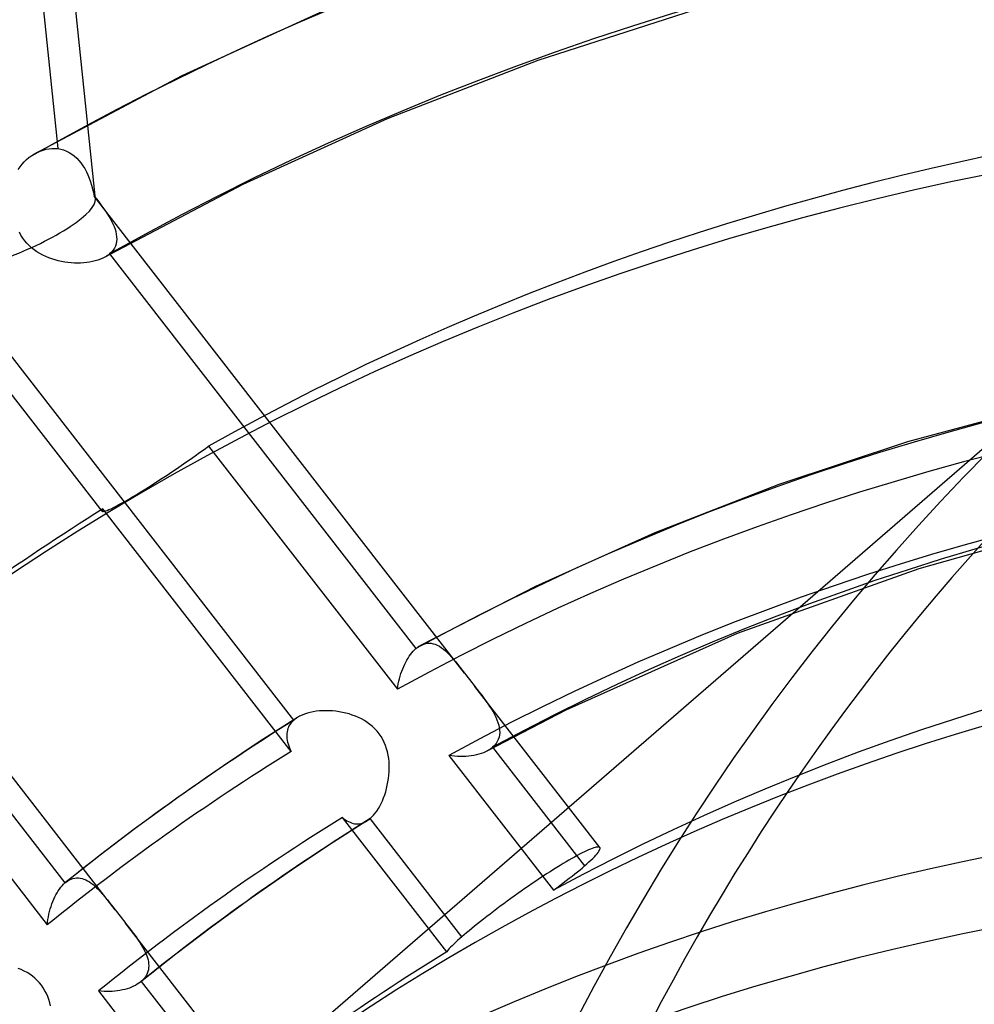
# Model space of a CAD drawing. Header units: millimetres. Extents: x -261 to 249, y -324 to 318.
# Tile 51 of 89: x -39 to -22, y 65 to 83. Entities that reach past the tile are written whole.
import ezdxf

# ---------------------------------------------------------------- set-up
doc = ezdxf.new("R2010")
doc.units = ezdxf.units.MM
doc.layers.add('MAIN-1', color=7, linetype='Continuous')
doc.layers.add('MAIN-2', color=7, linetype='Continuous')

msp = doc.modelspace()

# ---------------------------------------------------------------- linework, layer by layer
at = {"layer": 'MAIN-1'}
for centre, major_axis, ratio, start_param, end_param in [((-0.4999999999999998, -0.4330127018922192), (159.4081688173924, -184.0686983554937), 0.7500000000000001, 0.7137243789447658, 3.5118552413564), ((-49.99999999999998, -43.30127018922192), (-148.6063832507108, 171.5958707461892), 0.7500000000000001, -3.141592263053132, -0.8570719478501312), ((-49.99999999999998, -43.30127018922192), (147.9517295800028, -170.8399418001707), 0.75, 3.905366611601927e-07, 2.284520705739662)]:
    msp.add_ellipse(centre, major_axis=major_axis, ratio=ratio, start_param=start_param, end_param=end_param, dxfattribs=at)
at = {"layer": 'MAIN-2'}
for p, q in [((-37.96188573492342, 79.7630953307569), (-42.17440428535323, 120.3526987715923)), ((-39.86680789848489, 92.43775142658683), (-38.64631246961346, 80.6777022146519)), ((-33.61200998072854, 83.2733838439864), (-36.39832236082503, 81.9995987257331)), ((-27.08702330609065, 83.19751708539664), (-29.94245316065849, 82.27468013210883)), ((-29.94245316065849, 82.27468013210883), (-32.67240290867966, 81.21688475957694)), ((-36.39832236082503, 81.9995987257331), (-39.0640995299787, 80.58634824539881)), ((-32.67240290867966, 81.21688475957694), (-35.28763712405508, 80.02729018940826)), ((-39.13526081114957, 80.54097351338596), (-39.11809705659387, 80.55284742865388)), ((-39.11809705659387, 80.55284742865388), (-39.10070637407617, 80.56426380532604)), ((-39.10070637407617, 80.56426380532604), (-39.08309823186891, 80.57520885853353)), ((-39.08309823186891, 80.57520885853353), (-39.0652882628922, 80.58568049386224)), ((-39.0652882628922, 80.58568049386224), (-39.0152490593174, 80.61195699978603)), ((-39.0152490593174, 80.61195699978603), (-38.96397390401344, 80.63435835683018)), ((-38.96397390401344, 80.63435835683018), (-38.91170205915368, 80.65269705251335)), ((-38.91170205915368, 80.65269705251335), (-38.85866471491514, 80.66680196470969)), ((-38.85866471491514, 80.66680196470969), (-38.80519660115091, 80.67647790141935)), ((-38.80519660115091, 80.67647790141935), (-38.75183915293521, 80.68155630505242)), ((-38.75183915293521, 80.68155630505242), (-38.69881371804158, 80.68198104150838)), ((-38.69881371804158, 80.68198104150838), (-38.64631265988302, 80.67770302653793)), ((-38.64631265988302, 80.67770302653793), (-38.59238085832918, 80.66817988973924)), ((-38.59238085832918, 80.66817988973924), (-38.5394013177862, 80.65342120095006)), ((-38.5394013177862, 80.65342120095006), (-38.48796598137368, 80.63354938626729)), ((-38.48796598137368, 80.63354938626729), (-38.43855576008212, 80.60879467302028)), ((-38.43855576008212, 80.60879467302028), (-38.3912497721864, 80.5793043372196)), ((-38.3912497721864, 80.5793043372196), (-38.34612434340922, 80.54522705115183)), ((-38.34612434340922, 80.54522705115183), (-38.30325433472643, 80.5067099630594)), ((-39.33047034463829, 80.350645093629), (-39.29392186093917, 80.39613163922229)), ((-39.29392186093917, 80.39613163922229), (-39.25462900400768, 80.43895169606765)), ((-39.25462900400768, 80.43895169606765), (-39.21285402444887, 80.47892659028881)), ((-39.21285402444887, 80.47892659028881), (-39.16886298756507, 80.51586112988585)), ((-39.16886298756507, 80.51586112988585), (-39.15218626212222, 80.52863767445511)), ((-39.15218626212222, 80.52863767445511), (-39.13526081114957, 80.54097351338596)), ((-38.30325433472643, 80.5067099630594), (-38.26282740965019, 80.46401757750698)), ((-38.26282740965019, 80.46401757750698), (-38.22510432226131, 80.41764693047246)), ((-38.22510432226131, 80.41764693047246), (-38.19005336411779, 80.36787628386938)), ((-38.19005336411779, 80.36787628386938), (-38.15761823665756, 80.31494266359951)), ((-39.36401043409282, 80.3026702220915), (-39.33047034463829, 80.350645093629)), ((-38.15761823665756, 80.31494266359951), (-38.12774924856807, 80.25910482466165)), ((-38.12774924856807, 80.25910482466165), (-38.10038393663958, 80.20061453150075)), ((-38.10038393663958, 80.20061453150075), (-38.07555394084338, 80.13996765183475)), ((-38.07555394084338, 80.13996765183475), (-38.05322169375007, 80.07774028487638)), ((-38.05322169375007, 80.07774028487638), (-38.03321625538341, 80.0142310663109)), ((-38.03321625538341, 80.0142310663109), (-38.01536382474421, 79.94974110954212)), ((-35.28763712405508, 80.02729018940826), (-37.7903454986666, 78.71040918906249)), ((-38.01536382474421, 79.94974110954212), (-37.99948634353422, 79.88457140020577)), ((-37.99948634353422, 79.88457140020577), (-37.9854142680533, 79.81900996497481)), ((-37.9854142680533, 79.81900996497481), (-37.94430152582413, 79.76561958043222)), ((-31.27073927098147, 71.16606556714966), (-37.98323232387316, 79.81628845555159)), ((-37.94430152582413, 79.76561958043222), (-37.90426882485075, 79.71300678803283)), ((-37.90426882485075, 79.71300678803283), (-37.86555225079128, 79.66119459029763)), ((-37.86555225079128, 79.66119459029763), (-37.82838693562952, 79.6102002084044)), ((-37.82838693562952, 79.6102002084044), (-37.79298972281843, 79.56002236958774)), ((-37.79298972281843, 79.56002236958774), (-37.75932730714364, 79.51023850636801)), ((-37.75932730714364, 79.51023850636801), (-37.72760178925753, 79.46075609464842)), ((-37.72760178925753, 79.46075609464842), (-37.69810221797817, 79.41161452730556)), ((-37.69810221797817, 79.41161452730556), (-37.67112189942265, 79.36284671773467)), ((-37.67112189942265, 79.36284671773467), (-37.64695318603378, 79.31449301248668)), ((-37.64695318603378, 79.31449301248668), (-37.6258851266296, 79.26658619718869)), ((-39.31337783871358, 79.10822704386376), (-39.34195848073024, 79.16188808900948)), ((-37.6258851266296, 79.26658619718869), (-37.60821610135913, 79.21918047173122)), ((-37.60821610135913, 79.21918047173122), (-37.59426458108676, 79.17245146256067)), ((-37.59426458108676, 79.17245146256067), (-37.58427206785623, 79.12651073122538)), ((-37.58427206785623, 79.12651073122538), (-37.57846977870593, 79.08144264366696)), ((-39.28134427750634, 79.05713163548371), (-39.31337783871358, 79.10822704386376)), ((-39.24599433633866, 79.0087238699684), (-39.28134427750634, 79.05713163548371)), ((-39.20740750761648, 78.96299035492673), (-39.24599433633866, 79.0087238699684)), ((-39.16566423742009, 78.91992347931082), (-39.20740750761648, 78.96299035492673)), ((-37.58856451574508, 78.95235711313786), (-37.601743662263, 78.91201636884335)), ((-37.58038533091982, 78.99427006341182), (-37.58856451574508, 78.95235711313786)), ((-37.57709744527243, 79.03733182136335), (-37.58038533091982, 78.99427006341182)), ((-37.57846977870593, 79.08144264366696), (-37.57709744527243, 79.03733182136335)), ((-39.12083836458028, 78.8795137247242), (-39.16566423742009, 78.91992347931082)), ((-39.07322667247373, 78.84191393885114), (-39.12083836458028, 78.8795137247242)), ((-39.02344248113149, 78.8073771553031), (-39.07322667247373, 78.84191393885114)), ((-38.97176670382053, 78.77584020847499), (-39.02344248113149, 78.8073771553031)), ((-38.91846652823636, 78.74721394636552), (-38.97176670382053, 78.77584020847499)), ((-37.71855942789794, 78.7586450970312), (-37.73216895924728, 78.7481061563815)), ((-37.70551580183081, 78.76952799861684), (-37.71855942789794, 78.7586450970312)), ((-37.67179333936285, 78.80209717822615), (-37.70551580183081, 78.76952799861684)), ((-37.70551443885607, 78.76952633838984), (-32.14995474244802, 71.61021469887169)), ((-37.64329542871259, 78.83678132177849), (-37.67179333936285, 78.80209717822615)), ((-37.61996540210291, 78.87345505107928), (-37.64329542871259, 78.83678132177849)), ((-37.601743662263, 78.91201636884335), (-37.61996540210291, 78.87345505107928)), ((-38.86381200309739, 78.72142656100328), (-38.91846652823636, 78.74721394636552)), ((-38.80807457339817, 78.6984022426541), (-38.86381200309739, 78.72142656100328)), ((-38.75151907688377, 78.67804345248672), (-38.80807457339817, 78.6984022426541)), ((-38.69432704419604, 78.66025613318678), (-38.75151907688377, 78.67804345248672)), ((-38.63647265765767, 78.64489848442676), (-38.69432704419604, 78.66025613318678)), ((-38.57816622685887, 78.63193210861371), (-38.63647265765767, 78.64489848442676)), ((-38.51961857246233, 78.6213275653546), (-38.57816622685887, 78.63193210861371)), ((-38.46105842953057, 78.61306939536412), (-38.51961857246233, 78.6213275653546)), ((-38.4026966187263, 78.6071149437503), (-38.46105842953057, 78.61306939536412)), ((-38.3447604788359, 78.60344614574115), (-38.4026966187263, 78.6071149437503)), ((-38.28746318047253, 78.60202873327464), (-38.3447604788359, 78.60344614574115)), ((-38.2310046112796, 78.60284552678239), (-38.28746318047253, 78.60202873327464)), ((-38.17552131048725, 78.60587978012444), (-38.2310046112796, 78.60284552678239)), ((-38.12120897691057, 78.61113292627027), (-38.17552131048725, 78.60587978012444)), ((-38.06826235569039, 78.61860722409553), (-38.12120897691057, 78.61113292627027)), ((-38.01687244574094, 78.62831376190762), (-38.06826235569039, 78.61860722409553)), ((-37.96723589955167, 78.64023993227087), (-38.01687244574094, 78.62831376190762)), ((-37.91956074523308, 78.6544039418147), (-37.96723589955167, 78.64023993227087)), ((-37.87431358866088, 78.6706916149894), (-37.91956074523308, 78.6544039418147)), ((-37.83176809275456, 78.68904980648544), (-37.87431358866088, 78.6706916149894)), ((-37.79204608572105, 78.70943990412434), (-37.83176809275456, 78.68904980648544)), ((-37.77628038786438, 78.71857785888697), (-37.79204608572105, 78.70943990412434)), ((-37.76103655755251, 78.72807679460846), (-37.77628038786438, 78.71857785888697)), ((-37.74632927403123, 78.73791562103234), (-37.76103655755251, 78.72807679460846)), ((-37.73216895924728, 78.7481061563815), (-37.74632927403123, 78.73791562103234)), ((-37.84059302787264, 74.10283615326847), (-40.7946928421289, 77.90971696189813)), ((-34.36484348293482, 70.31260163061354), (-39.90559875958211, 77.4528351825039)), ((-19.60479481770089, 77.19726756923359), (-35.60482056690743, 63.34083880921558)), ((-20.51625641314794, 76.0955067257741), (-23.23452997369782, 75.35848908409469)), ((-37.60451088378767, 66.87258421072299), (-44.21105834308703, 75.38627764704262)), ((-36.07403776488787, 75.16408720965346), (-35.9916621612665, 75.22345855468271)), ((-35.9916621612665, 75.22345855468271), (-35.91039104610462, 75.2828095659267)), ((-35.91039289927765, 75.28280909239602), (-32.48789531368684, 70.87232155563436)), ((-23.23452997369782, 75.35848908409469), (-25.56917125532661, 74.58690792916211)), ((-36.32196530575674, 74.9896544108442), (-36.23953598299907, 75.04697741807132)), ((-36.23953598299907, 75.04697741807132), (-36.1568853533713, 75.10511970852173)), ((-36.1568853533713, 75.10511970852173), (-36.07403776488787, 75.16408720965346)), ((-36.57795800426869, 74.81551699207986), (-36.49165895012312, 74.87357843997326)), ((-36.49165895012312, 74.87357843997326), (-36.40612206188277, 74.93177070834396)), ((-36.40612206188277, 74.93177070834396), (-36.32196530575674, 74.9896544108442)), ((-36.83531839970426, 74.64618693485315), (-36.75038850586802, 74.70142809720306)), ((-36.75038850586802, 74.70142809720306), (-36.66439996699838, 74.75800115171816)), ((-36.66439996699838, 74.75800115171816), (-36.57795800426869, 74.81551699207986)), ((-44.0574838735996, 74.49949606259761), (-38.51672859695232, 67.35926251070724)), ((-37.15402234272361, 74.44504059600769), (-37.07853941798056, 74.49172478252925)), ((-37.07853941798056, 74.49172478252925), (-36.99991746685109, 74.54102006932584)), ((-36.99991746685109, 74.54102006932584), (-36.91866470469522, 74.5926117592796)), ((-36.91866470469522, 74.5926117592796), (-36.83531839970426, 74.64618693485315)), ((-25.56917125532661, 74.58690792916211), (-27.81911365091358, 73.71218397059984)), ((-37.42060124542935, 74.28630920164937), (-37.35834682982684, 74.32235767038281)), ((-37.35834682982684, 74.32235767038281), (-37.29388147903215, 74.36040418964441)), ((-37.29388147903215, 74.36040418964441), (-37.22593656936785, 74.40119586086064)), ((-37.22593656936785, 74.40119586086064), (-37.15402234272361, 74.44504059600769)), ((-37.841782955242, 74.11825960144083), (-37.8429295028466, 74.11186550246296)), ((-37.83896810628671, 74.12585474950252), (-37.841782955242, 74.11825960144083)), ((-37.83445519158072, 74.13466547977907), (-37.83896810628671, 74.12585474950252)), ((-37.82824850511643, 74.14467431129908), (-37.83445519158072, 74.13466547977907)), ((-34.41411789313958, 69.74492739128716), (-37.82826937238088, 74.14465950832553)), ((-37.78002790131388, 74.10635915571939), (-37.75183345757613, 74.11646934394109)), ((-37.75183345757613, 74.11646934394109), (-37.71839612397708, 74.13033862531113)), ((-37.71839612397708, 74.13033862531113), (-37.67989503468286, 74.14790088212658)), ((-37.67989503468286, 74.14790088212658), (-37.63649617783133, 74.1690851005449)), ((-37.63649617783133, 74.1690851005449), (-37.58847119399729, 74.19375165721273)), ((-37.58847119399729, 74.19375165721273), (-37.53620122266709, 74.2216725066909)), ((-37.53620122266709, 74.2216725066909), (-37.480083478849, 74.25262094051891)), ((-37.480083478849, 74.25262094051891), (-37.42060124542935, 74.28630920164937)), ((-37.8429295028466, 74.11186550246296), (-37.84244609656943, 74.10665378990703)), ((-37.84244609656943, 74.10665378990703), (-37.84037578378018, 74.10260605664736)), ((-37.84037578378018, 74.10260605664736), (-37.83288641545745, 74.09822182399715)), ((-37.83288641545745, 74.09822182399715), (-37.8204763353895, 74.09735161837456)), ((-37.8204763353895, 74.09735161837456), (-37.80288427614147, 74.1000246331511)), ((-37.80288427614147, 74.1000246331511), (-37.78002790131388, 74.10635915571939)), ((-27.81911365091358, 73.71218397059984), (-29.98540239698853, 72.73790384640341)), ((-20.59321632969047, 73.7481850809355), (-23.03437353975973, 73.05542897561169)), ((-23.03437353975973, 73.05542897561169), (-26.32682854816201, 71.88155125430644)), ((-29.98540239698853, 72.73790384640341), (-32.06911620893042, 71.6671055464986)), ((-26.32682854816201, 71.88155125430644), (-29.4320442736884, 70.49311559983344)), ((-32.14995543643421, 71.61021549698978), (-32.13645672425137, 71.62152754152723)), ((-32.13645672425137, 71.62152754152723), (-32.12289139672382, 71.63214751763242)), ((-32.12289139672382, 71.63214751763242), (-32.10926422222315, 71.64207459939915)), ((-32.10926422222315, 71.64207459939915), (-32.0955766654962, 71.65131361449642)), ((-32.0955766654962, 71.65131361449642), (-32.08183775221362, 71.65985725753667)), ((-32.08183775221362, 71.65985725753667), (-32.06803947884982, 71.66771092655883)), ((-32.06803947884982, 71.66771092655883), (-32.03026363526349, 71.68560257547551)), ((-32.03026363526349, 71.68560257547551), (-31.99218146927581, 71.69841071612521)), ((-31.99218146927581, 71.69841071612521), (-31.95386471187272, 71.70615275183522)), ((-31.95386471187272, 71.70615275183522), (-31.91552668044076, 71.70884951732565)), ((-31.91552668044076, 71.70884951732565), (-31.87737003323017, 71.70660246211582)), ((-31.87737003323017, 71.70660246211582), (-31.83937893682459, 71.69956779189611)), ((-31.83937893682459, 71.69956779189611), (-31.80154181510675, 71.68790844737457)), ((-31.80154181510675, 71.68790844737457), (-31.76384048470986, 71.67178546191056)), ((-31.76384048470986, 71.67178546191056), (-31.7262733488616, 71.6513635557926)), ((-31.7262733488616, 71.6513635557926), (-31.68897879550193, 71.62695357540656)), ((-31.68897879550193, 71.62695357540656), (-31.65195066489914, 71.59885327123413)), ((-32.31452294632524, 71.40239700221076), (-32.29309163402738, 71.43806724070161)), ((-32.29309163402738, 71.43806724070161), (-32.27084263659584, 71.4719355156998)), ((-32.27084263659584, 71.4719355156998), (-32.24783061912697, 71.50390087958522)), ((-32.24783061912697, 71.50390087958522), (-32.22418712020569, 71.533784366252)), ((-32.22418712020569, 71.533784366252), (-32.19996701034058, 71.56149499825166)), ((-32.19996701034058, 71.56149499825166), (-32.17520932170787, 71.58698678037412)), ((-32.17520932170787, 71.58698678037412), (-32.14995543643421, 71.61021549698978)), ((-31.65195066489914, 71.59885327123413), (-31.61509959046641, 71.56733307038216)), ((-31.61509959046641, 71.56733307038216), (-31.57832673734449, 71.53265075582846)), ((-31.57832673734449, 71.53265075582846), (-31.54154699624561, 71.49507027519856)), ((-31.54154699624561, 71.49507027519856), (-31.50465918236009, 71.45485093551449)), ((-31.50465918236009, 71.45485093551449), (-31.4675232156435, 71.41220667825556)), ((-32.3911091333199, 71.24356710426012), (-32.37346663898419, 71.28542637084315)), ((-32.37346663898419, 71.28542637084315), (-32.35477284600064, 71.32594591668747)), ((-32.35477284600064, 71.32594591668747), (-32.33509760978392, 71.36499614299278)), ((-32.33509760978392, 71.36499614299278), (-32.31452294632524, 71.40239700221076)), ((-31.4675232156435, 71.41220667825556), (-31.4298210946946, 71.36715472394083)), ((-31.4298210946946, 71.36715472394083), (-31.39141696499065, 71.31985627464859)), ((-31.39141696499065, 71.31985627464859), (-31.35221519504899, 71.27050506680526)), ((-31.35221519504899, 71.27050506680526), (-31.3121088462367, 71.21928606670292)), ((-32.45008550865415, 71.0647367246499), (-32.43719182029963, 71.1109588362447)), ((-32.43719182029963, 71.1109588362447), (-32.42302504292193, 71.15623750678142)), ((-32.42302504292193, 71.15623750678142), (-32.40764770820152, 71.2004718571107)), ((-32.40764770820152, 71.2004718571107), (-32.3911091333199, 71.24356710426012)), ((-31.3121088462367, 71.21928606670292), (-31.27100133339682, 71.16640374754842)), ((-31.27100133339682, 71.16640374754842), (-31.23965461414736, 71.12602205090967)), ((-31.23965461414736, 71.12602205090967), (-31.20819233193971, 71.08549026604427)), ((-31.20819233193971, 71.08549026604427), (-31.17663277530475, 71.04483019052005)), ((-42.25126239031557, 70.99847459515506), (-38.83711091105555, 66.59874247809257)), ((-32.48789528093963, 70.87232107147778), (-32.48062465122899, 70.92137224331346)), ((-32.48062465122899, 70.92137224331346), (-32.4718606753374, 70.96984696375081)), ((-32.4718606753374, 70.96984696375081), (-32.46166295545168, 71.01766773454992)), ((-32.46166295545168, 71.01766773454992), (-32.45008550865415, 71.0647367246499)), ((-31.17663277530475, 71.04483019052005), (-31.14499658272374, 71.0040587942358)), ((-31.14499658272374, 71.0040587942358), (-31.11329022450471, 70.96319666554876)), ((-31.11329022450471, 70.96319666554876), (-31.08154380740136, 70.92225690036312)), ((-28.81507571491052, 68.00151300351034), (-31.08262757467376, 70.92365070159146)), ((-31.08154380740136, 70.92225690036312), (-31.03974313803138, 70.86828580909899)), ((-31.03974313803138, 70.86828580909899), (-30.9987668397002, 70.81502401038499)), ((-30.9987668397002, 70.81502401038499), (-30.9588731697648, 70.76252183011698)), ((-30.9588731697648, 70.76252183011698), (-30.92029961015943, 70.71081148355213)), ((-30.92029961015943, 70.71081148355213), (-30.88327798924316, 70.65991254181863)), ((-30.88327798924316, 70.65991254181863), (-30.84801810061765, 70.6098084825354)), ((-30.84801810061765, 70.6098084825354), (-30.81447209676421, 70.56006923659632)), ((-30.81447209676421, 70.56006923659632), (-30.78285052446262, 70.51062013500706)), ((-34.25972367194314, 70.38305995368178), (-34.30016870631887, 70.3600044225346)), ((-34.21597915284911, 70.40393405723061), (-34.25972367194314, 70.38305995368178)), ((-34.16937859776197, 70.42245631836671), (-34.21597915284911, 70.40393405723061)), ((-34.12017918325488, 70.438598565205), (-34.16937859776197, 70.42245631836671)), ((-34.06857490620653, 70.45234412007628), (-34.12017918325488, 70.438598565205)), ((-34.0149115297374, 70.46366615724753), (-34.06857490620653, 70.45234412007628)), ((-33.95951376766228, 70.47253067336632), (-34.0149115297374, 70.46366615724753)), ((-33.9026037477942, 70.47893351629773), (-33.95951376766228, 70.47253067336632)), ((-33.84441923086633, 70.48286513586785), (-33.9026037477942, 70.47893351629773)), ((-33.78518234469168, 70.48431477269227), (-33.84441923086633, 70.48286513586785)), ((-33.72512328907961, 70.48327509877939), (-33.78518234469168, 70.48431477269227)), ((-33.66446844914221, 70.47974208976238), (-33.72512328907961, 70.48327509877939)), ((-33.60354410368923, 70.47370201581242), (-33.66446844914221, 70.47974208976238)), ((-33.54268020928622, 70.46514661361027), (-33.60354410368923, 70.47370201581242)), ((-33.48211006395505, 70.45406284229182), (-33.54268020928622, 70.46514661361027)), ((-33.42206747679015, 70.44044001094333), (-33.48211006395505, 70.45406284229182)), ((-33.36279235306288, 70.42426037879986), (-33.42206747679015, 70.44044001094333)), ((-33.30451424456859, 70.40551312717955), (-33.36279235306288, 70.42426037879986)), ((-33.2474749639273, 70.38418216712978), (-33.30451424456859, 70.40551312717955)), ((-33.19182978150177, 70.36022312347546), (-33.2474749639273, 70.38418216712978)), ((-29.4320442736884, 70.49311559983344), (-30.85268995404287, 69.75622750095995)), ((-30.78285052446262, 70.51062013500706), (-30.75344668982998, 70.46149739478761)), ((-30.75344668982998, 70.46149739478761), (-30.72654163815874, 70.41273919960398)), ((-30.72654163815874, 70.41273919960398), (-30.70243528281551, 70.36439028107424)), ((-30.70243528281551, 70.36439028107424), (-30.68140815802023, 70.31648316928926)), ((-34.30123739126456, 70.35933725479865), (-34.97591485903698, 69.92844399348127)), ((-34.46168883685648, 70.1878322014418), (-34.47338875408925, 70.15997170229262)), ((-34.44745056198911, 70.21476943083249), (-34.46168883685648, 70.1878322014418)), ((-34.43065680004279, 70.24074761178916), (-34.44745056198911, 70.21476943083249)), ((-34.41129747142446, 70.26573630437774), (-34.43065680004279, 70.24074761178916)), ((-34.38936440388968, 70.28970011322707), (-34.41129747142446, 70.26573630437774)), ((-34.36484421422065, 70.31260103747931), (-34.38936440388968, 70.28970011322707)), ((-34.35488970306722, 70.32097956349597), (-34.36484421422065, 70.31260103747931)), ((-34.34460357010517, 70.32916875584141), (-34.35488970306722, 70.32097956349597)), ((-34.33398537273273, 70.33716518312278), (-34.34460357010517, 70.32916875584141)), ((-34.32303841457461, 70.34497310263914), (-34.33398537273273, 70.33716518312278)), ((-34.31176225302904, 70.3525857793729), (-34.32303841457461, 70.34497310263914)), ((-34.30016870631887, 70.3600044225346), (-34.31176225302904, 70.3525857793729)), ((-33.13749143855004, 70.33343020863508), (-33.19182978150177, 70.36022312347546)), ((-33.08467603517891, 70.30371273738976), (-33.13749143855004, 70.33343020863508)), ((-33.03364745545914, 70.27099051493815), (-33.08467603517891, 70.30371273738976)), ((-32.98466862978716, 70.23519077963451), (-33.03364745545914, 70.27099051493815)), ((-32.93799397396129, 70.19623390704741), (-32.98466862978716, 70.23519077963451)), ((-32.89408756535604, 70.15425606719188), (-32.93799397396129, 70.19623390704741)), ((-30.68140815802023, 70.31648316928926), (-30.66376106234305, 70.26907606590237)), ((-30.66376106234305, 70.26907606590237), (-30.64980071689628, 70.22233569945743)), ((-30.64980071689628, 70.22233569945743), (-30.63977809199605, 70.17637306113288)), ((-34.49331499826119, 70.07163007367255), (-34.4950111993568, 70.04096103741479)), ((-34.4950111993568, 70.04096103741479), (-34.49435280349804, 70.00974773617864)), ((-34.49435280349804, 70.00974773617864), (-34.4914146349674, 69.97802278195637)), ((-34.48918746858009, 70.10172718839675), (-34.49331499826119, 70.07163007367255)), ((-34.48255708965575, 70.13122402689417), (-34.48918746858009, 70.10172718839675)), ((-34.47338875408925, 70.15997170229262), (-34.48255708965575, 70.13122402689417)), ((-32.8535445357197, 70.10972198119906), (-32.89408756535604, 70.15425606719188)), ((-32.81640694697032, 70.06268013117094), (-32.8535445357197, 70.10972198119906)), ((-32.78268852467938, 70.01315650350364), (-32.81640694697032, 70.06268013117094)), ((-32.75240629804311, 69.96118134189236), (-32.78268852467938, 70.01315650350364)), ((-30.63570735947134, 70.04406386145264), (-30.64379924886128, 70.00213782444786)), ((-30.63977809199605, 70.17637306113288), (-30.63393196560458, 70.13128020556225)), ((-30.63249546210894, 70.08714315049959), (-30.63570735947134, 70.04406386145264)), ((-30.63393196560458, 70.13128020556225), (-30.63249546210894, 70.08714315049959)), ((-34.97591485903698, 69.92844399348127), (-35.64191898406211, 69.48577698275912)), ((-34.4914146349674, 69.97802278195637), (-34.4862724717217, 69.94581465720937)), ((-34.4862724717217, 69.94581465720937), (-34.47900209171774, 69.91314854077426)), ((-34.47900209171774, 69.91314854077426), (-34.46968066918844, 69.88006212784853)), ((-34.46968066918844, 69.88006212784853), (-34.45841940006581, 69.84665469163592)), ((-34.45841940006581, 69.84665469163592), (-34.44533636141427, 69.81298674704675)), ((-32.72558059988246, 69.90678254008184), (-32.75240629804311, 69.96118134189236)), ((-32.70245020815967, 69.85060385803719), (-32.72558059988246, 69.90678254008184)), ((-32.68303279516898, 69.79320870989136), (-32.70245020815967, 69.85060385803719)), ((-30.72666646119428, 69.85192546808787), (-30.76030551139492, 69.8194081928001)), ((-30.69825908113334, 69.88656526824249), (-30.72666646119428, 69.85192546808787)), ((-30.67502193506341, 69.92321955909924), (-30.69825908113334, 69.88656526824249)), ((-30.65688742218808, 69.9617785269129), (-30.67502193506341, 69.92321955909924)), ((-30.64379924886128, 70.00213782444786), (-30.65688742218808, 69.9617785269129)), ((-34.44533636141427, 69.81298674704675), (-34.4305319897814, 69.77907076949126)), ((-34.4305319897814, 69.77907076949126), (-34.41411663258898, 69.74492870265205)), ((-32.66716600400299, 69.7348090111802), (-32.68303279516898, 69.79320870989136)), ((-32.65468505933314, 69.67562258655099), (-32.66716600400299, 69.7348090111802)), ((-32.64542334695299, 69.61586122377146), (-32.65468505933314, 69.67562258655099)), ((-31.55521750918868, 69.67040286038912), (-29.65930862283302, 67.22719222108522)), ((-31.50249267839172, 69.66341203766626), (-31.55521594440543, 69.6704037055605)), ((-31.44997596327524, 69.65828047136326), (-31.50249267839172, 69.66341203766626)), ((-31.39781943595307, 69.65498838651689), (-31.44997596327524, 69.65828047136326)), ((-31.34618855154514, 69.65351967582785), (-31.39781943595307, 69.65498838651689)), ((-31.29521705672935, 69.65386559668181), (-31.34618855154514, 69.65351967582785)), ((-31.2450111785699, 69.65601276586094), (-31.29521705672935, 69.65386559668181)), ((-31.19570326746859, 69.65995974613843), (-31.2450111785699, 69.65601276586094)), ((-31.14744270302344, 69.6657155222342), (-31.19570326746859, 69.65995974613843)), ((-31.10037270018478, 69.6732839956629), (-31.14744270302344, 69.6657155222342)), ((-31.0546317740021, 69.68266881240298), (-31.10037270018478, 69.6732839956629)), ((-31.01036739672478, 69.69387400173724), (-31.0546317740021, 69.68266881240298)), ((-30.9677508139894, 69.70689393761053), (-31.01036739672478, 69.69387400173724)), ((-30.92717046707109, 69.72164804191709), (-30.9677508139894, 69.70689393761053)), ((-30.88879096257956, 69.73808912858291), (-30.92717046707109, 69.72164804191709)), ((-30.85271035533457, 69.75620475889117), (-30.88879096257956, 69.73808912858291)), ((-30.83579648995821, 69.7657435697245), (-30.85271035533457, 69.75620475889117)), ((-30.81947284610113, 69.77568181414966), (-30.83579648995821, 69.7657435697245)), ((-30.80374984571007, 69.78602139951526), (-30.81947284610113, 69.77568181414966)), ((-30.78864216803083, 69.79675775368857), (-30.80374984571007, 69.78602139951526)), ((-30.77415693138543, 69.8078885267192), (-30.78864216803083, 69.79675775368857)), ((-30.76030551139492, 69.8194081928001), (-30.77415693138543, 69.8078885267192)), ((-30.7603067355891, 69.81940986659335), (-29.09224940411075, 67.66982586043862)), ((-35.64191898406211, 69.48577698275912), (-36.44903163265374, 68.9227002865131)), ((-32.63921374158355, 69.55574757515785), (-32.64542334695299, 69.61586122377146)), ((-32.63588748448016, 69.4954091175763), (-32.63921374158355, 69.55574757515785)), ((-32.63528852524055, 69.43466645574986), (-32.63588748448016, 69.4954091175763)), ((-32.64895422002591, 69.25181564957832), (-32.64190869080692, 69.31266297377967)), ((-32.64190869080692, 69.31266297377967), (-32.63732429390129, 69.37368227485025)), ((-32.63732429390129, 69.37368227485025), (-32.63528852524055, 69.43466645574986)), ((-32.68397164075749, 69.07242288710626), (-32.67007296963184, 69.13148679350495)), ((-32.67007296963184, 69.13148679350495), (-32.65837147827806, 69.19135565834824)), ((-32.65837147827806, 69.19135565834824), (-32.64895422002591, 69.25181564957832)), ((-32.73750607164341, 68.90371198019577), (-32.71780566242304, 68.95823352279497)), ((-32.71780566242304, 68.95823352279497), (-32.69993064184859, 69.01453628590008)), ((-32.69993064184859, 69.01453628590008), (-32.68397164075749, 69.07242288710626)), ((-36.44903163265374, 68.9227002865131), (-37.24456313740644, 68.34577377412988)), ((-32.80668969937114, 68.75261968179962), (-32.78203585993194, 68.80071841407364)), ((-32.78203585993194, 68.80071841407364), (-32.75894461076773, 68.8511424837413)), ((-32.75894461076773, 68.8511424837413), (-32.73750607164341, 68.90371198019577)), ((-32.94823408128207, 68.55647908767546), (-32.91788096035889, 68.58915646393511)), ((-32.91788096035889, 68.58915646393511), (-32.88847555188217, 68.62521613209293)), ((-32.88847555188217, 68.62521613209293), (-32.86009115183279, 68.66456362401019)), ((-32.86009115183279, 68.66456362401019), (-32.83279584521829, 68.70708534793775)), ((-32.83279584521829, 68.70708534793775), (-32.80668969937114, 68.75261968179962)), ((-33.03874277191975, 68.48327220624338), (-33.72866943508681, 68.04369755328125)), ((-31.59341815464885, 66.10996177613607), (-33.48393229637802, 68.5462203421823)), ((-33.48393153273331, 68.5462189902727), (-33.45646247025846, 68.52469714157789)), ((-33.45646247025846, 68.52469714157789), (-33.42900208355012, 68.50519410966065)), ((-33.42900208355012, 68.50519410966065), (-33.40148627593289, 68.48777398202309)), ((-33.40148627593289, 68.48777398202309), (-33.37389873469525, 68.47251133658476)), ((-33.37389873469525, 68.47251133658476), (-33.34623356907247, 68.45948265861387)), ((-33.34623356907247, 68.45948265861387), (-33.31848488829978, 68.44876112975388)), ((-33.31848488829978, 68.44876112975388), (-33.2906425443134, 68.4404198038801)), ((-33.2906425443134, 68.4404198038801), (-33.26270490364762, 68.43453859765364)), ((-33.26270490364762, 68.43453859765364), (-33.23466181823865, 68.43119386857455)), ((-33.23466181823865, 68.43119386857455), (-33.20650739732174, 68.43045549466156)), ((-33.20650739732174, 68.43045549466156), (-33.17829239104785, 68.4323920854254)), ((-33.17829239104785, 68.4323920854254), (-33.15015412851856, 68.43703998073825)), ((-33.15015412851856, 68.43703998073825), (-33.12212649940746, 68.44441226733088)), ((-33.12212649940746, 68.44441226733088), (-33.09422966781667, 68.45453899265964)), ((-33.09422966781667, 68.45453899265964), (-33.06649040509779, 68.46744220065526)), ((-33.06649040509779, 68.46744220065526), (-33.0389354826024, 68.48314063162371)), ((-33.0389354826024, 68.48314063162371), (-33.02893925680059, 68.48956458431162)), ((-33.02893925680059, 68.48956458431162), (-33.01897242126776, 68.49636262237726)), ((-33.01897242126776, 68.49636262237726), (-33.00903688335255, 68.50353970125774)), ((-33.00903688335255, 68.50353970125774), (-32.99913124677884, 68.51109321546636)), ((-32.99913124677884, 68.51109321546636), (-32.98926453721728, 68.51902246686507)), ((-32.98926453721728, 68.51902246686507), (-32.97946587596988, 68.52730172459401)), ((-31.31689588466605, 66.3847873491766), (-32.97946675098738, 68.52730108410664)), ((-32.97946587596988, 68.52730172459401), (-32.94823408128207, 68.55647908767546)), ((-37.24456313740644, 68.34577377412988), (-37.87845596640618, 67.86385993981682)), ((-33.72866943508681, 68.04369755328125), (-34.40900700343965, 67.59119281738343)), ((-37.87845596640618, 67.86385993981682), (-38.50313784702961, 67.37061181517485)), ((-29.18277716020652, 67.88044851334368), (-29.22867568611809, 67.8560810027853)), ((-29.1388468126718, 67.9030154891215), (-29.18277716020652, 67.88044851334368)), ((-29.09709505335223, 67.92366317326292), (-29.1388468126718, 67.9030154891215)), ((-29.05771366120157, 67.94229936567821), (-29.09709505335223, 67.92366317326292)), ((-29.02088545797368, 67.95883148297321), (-29.05771366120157, 67.94229936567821)), ((-28.98679040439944, 67.97316941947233), (-29.02088545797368, 67.95883148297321)), ((-28.95554167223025, 67.98527096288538), (-28.98679040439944, 67.97316941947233)), ((-28.92723080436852, 67.99512509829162), (-28.95554167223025, 67.98527096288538)), ((-28.90194794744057, 68.00271490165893), (-28.92723080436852, 67.99512509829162)), ((-28.91451440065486, 67.8359679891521), (-28.88843021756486, 67.864008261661)), ((-28.87978178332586, 68.00803183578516), (-28.90194794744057, 68.00271490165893)), ((-28.88843021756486, 67.864008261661), (-28.86596064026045, 67.88989737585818)), ((-28.86077167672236, 68.0110894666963), (-28.87978178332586, 68.00803183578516)), ((-28.86596064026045, 67.88989737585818), (-28.84725696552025, 67.91347528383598)), ((-28.84489432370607, 68.01196806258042), (-28.86077167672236, 68.0110894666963)), ((-28.84725696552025, 67.91347528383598), (-28.83239409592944, 67.93463586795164)), ((-28.83212025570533, 68.01073620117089), (-28.84489432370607, 68.01196806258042)), ((-28.83239409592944, 67.93463586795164), (-28.82138937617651, 67.9533169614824)), ((-28.82241190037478, 68.00746562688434), (-28.83212025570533, 68.01073620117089)), ((-28.81558417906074, 68.00210511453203), (-28.82241190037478, 68.00746562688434)), ((-28.82138937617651, 67.9533169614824), (-28.81424509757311, 67.96943993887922)), ((-28.81146549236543, 67.99381996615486), (-28.81558417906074, 68.00210511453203)), ((-28.81424509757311, 67.96943993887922), (-28.81096590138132, 67.98294447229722)), ((-28.81096590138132, 67.98294447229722), (-28.81146549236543, 67.99381996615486)), ((-29.48192432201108, 67.71099198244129), (-29.53850906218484, 67.67665449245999)), ((-29.42750852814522, 67.74343382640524), (-29.48192432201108, 67.71099198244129)), ((-29.3754438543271, 67.77388725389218), (-29.42750852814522, 67.74343382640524)), ((-29.32528015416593, 67.80263196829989), (-29.3754438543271, 67.77388725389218)), ((-29.27627012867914, 67.83008323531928), (-29.32528015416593, 67.80263196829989)), ((-29.22867568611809, 67.8560810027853), (-29.27627012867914, 67.83008323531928)), ((-29.09224921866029, 67.66982552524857), (-29.05128402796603, 67.70577581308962)), ((-29.05128402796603, 67.70577581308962), (-29.01272183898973, 67.7406060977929)), ((-29.01272183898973, 67.7406060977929), (-28.97687507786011, 67.77407510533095)), ((-28.97687507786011, 67.77407510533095), (-28.94405102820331, 67.80593787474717)), ((-28.94405102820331, 67.80593787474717), (-28.91451440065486, 67.8359679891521)), ((-34.40900700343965, 67.59119281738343), (-35.13984415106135, 67.08210157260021)), ((-29.78248849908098, 67.5225467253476), (-29.84674977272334, 67.48052980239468)), ((-29.71929517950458, 67.56332143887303), (-29.78248849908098, 67.5225467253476)), ((-29.65740794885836, 67.60269693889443), (-29.71929517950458, 67.56332143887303)), ((-29.59706736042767, 67.64052352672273), (-29.65740794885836, 67.60269693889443)), ((-29.53850906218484, 67.67665449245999), (-29.59706736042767, 67.64052352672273)), ((-29.31698777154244, 67.48517037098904), (-29.2668352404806, 67.52496563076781)), ((-29.2668352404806, 67.52496563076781), (-29.21916679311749, 67.56345065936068)), ((-29.21916679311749, 67.56345065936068), (-29.17410358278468, 67.60049635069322)), ((-29.17410358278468, 67.60049635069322), (-29.13176110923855, 67.63599729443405)), ((-29.13176110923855, 67.63599729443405), (-29.09224921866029, 67.66982552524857)), ((-38.56723826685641, 67.30940725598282), (-38.54231200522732, 67.33557607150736)), ((-38.54231200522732, 67.33557607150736), (-38.51672746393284, 67.35926324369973)), ((-38.51672746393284, 67.35926324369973), (-38.51441385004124, 67.3612569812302)), ((-38.51441385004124, 67.3612569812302), (-38.51209458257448, 67.3632281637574)), ((-38.51209458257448, 67.3632281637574), (-38.50977296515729, 67.36517774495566)), ((-38.50977296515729, 67.36517774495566), (-38.50744569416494, 67.36710477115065)), ((-38.50744569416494, 67.36710477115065), (-38.50512033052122, 67.36901032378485)), ((-38.50512033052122, 67.36901032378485), (-38.50278931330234, 67.37089662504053)), ((-38.50278931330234, 67.37089662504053), (-38.47096496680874, 67.39425703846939)), ((-38.47096496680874, 67.39425703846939), (-38.43866930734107, 67.41363927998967)), ((-38.43866930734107, 67.41363927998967), (-38.40594678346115, 67.42906609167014)), ((-38.40594678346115, 67.42906609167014), (-38.37284514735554, 67.44056116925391)), ((-38.37284514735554, 67.44056116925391), (-38.33941405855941, 67.44815646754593)), ((-38.33941405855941, 67.44815646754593), (-38.30576414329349, 67.45186850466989)), ((-38.30576414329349, 67.45186850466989), (-38.27214659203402, 67.45175878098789)), ((-38.27214659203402, 67.45175878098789), (-38.23858742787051, 67.44795924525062)), ((-38.23858742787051, 67.44795924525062), (-38.20509220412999, 67.44059924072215)), ((-38.20509220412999, 67.44059924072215), (-38.17167263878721, 67.429809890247)), ((-38.17167263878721, 67.429809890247), (-38.13833428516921, 67.41572053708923)), ((-38.13833428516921, 67.41572053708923), (-38.10508886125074, 67.39846891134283)), ((-38.10508886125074, 67.39846891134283), (-38.07203561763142, 67.37825875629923)), ((-38.07203561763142, 67.37825875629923), (-38.03919206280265, 67.35529114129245)), ((-38.03919206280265, 67.35529114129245), (-38.00651729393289, 67.32973816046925)), ((-38.00651729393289, 67.32973816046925), (-37.97398457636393, 67.30178480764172)), ((-30.04361894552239, 67.34857980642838), (-30.10975149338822, 67.30323563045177)), ((-29.97756406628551, 67.3933715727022), (-30.04361894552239, 67.34857980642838)), ((-29.91185070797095, 67.43741840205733), (-29.97756406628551, 67.3933715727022)), ((-29.84674977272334, 67.48052980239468), (-29.91185070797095, 67.43741840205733)), ((-29.53865983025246, 67.31582546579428), (-29.48047686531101, 67.35938010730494)), ((-29.48047686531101, 67.35938010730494), (-29.4240060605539, 67.40222098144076)), ((-29.4240060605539, 67.40222098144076), (-29.36944339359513, 67.44420203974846)), ((-29.36944339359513, 67.44420203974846), (-29.31698777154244, 67.48517037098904)), ((-38.68020652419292, 67.1444208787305), (-38.65943722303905, 67.18149355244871)), ((-38.65943722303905, 67.18149355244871), (-38.63768965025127, 67.21667275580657)), ((-38.63768965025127, 67.21667275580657), (-38.61498955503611, 67.24985690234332)), ((-38.61498955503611, 67.24985690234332), (-38.59147712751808, 67.28081556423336)), ((-38.59147712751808, 67.28081556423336), (-38.56723826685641, 67.30940725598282)), ((-37.97398457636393, 67.30178480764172), (-37.94155726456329, 67.27160991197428)), ((-37.94155726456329, 67.27160991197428), (-37.909205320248, 67.23938429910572)), ((-37.909205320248, 67.23938429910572), (-37.87688784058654, 67.2052932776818)), ((-37.87688784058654, 67.2052932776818), (-37.84455298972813, 67.16948486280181)), ((-37.84455298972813, 67.16948486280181), (-37.81190452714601, 67.13185151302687)), ((-30.30589453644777, 67.16591355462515), (-30.36961209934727, 67.12042063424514)), ((-30.24116073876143, 67.2116901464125), (-30.30589453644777, 67.16591355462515)), ((-30.17568794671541, 67.25753862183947), (-30.24116073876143, 67.2116901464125)), ((-30.10975149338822, 67.30323563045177), (-30.17568794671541, 67.25753862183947)), ((-29.65930865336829, 67.2271918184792), (-29.59836020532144, 67.27170456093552)), ((-29.59836020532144, 67.27170456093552), (-29.53865983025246, 67.31582546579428)), ((-38.76778588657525, 66.93517083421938), (-38.75260470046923, 66.97970957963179)), ((-38.75260470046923, 66.97970957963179), (-38.73621721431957, 67.02302904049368)), ((-38.73621721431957, 67.02302904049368), (-38.71865190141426, 67.06501740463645)), ((-38.71865190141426, 67.06501740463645), (-38.69995668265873, 67.10555085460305)), ((-38.69995668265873, 67.10555085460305), (-38.68020652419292, 67.1444208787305)), ((-37.81190452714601, 67.13185151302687), (-37.77882468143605, 67.09245063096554)), ((-37.77882468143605, 67.09245063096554), (-37.74526584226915, 67.05142043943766)), ((-37.74526584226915, 67.05142043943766), (-37.71118516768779, 67.00889172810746)), ((-37.71118516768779, 67.00889172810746), (-37.67654070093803, 66.9650054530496)), ((-35.13984415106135, 67.08210157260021), (-35.85930180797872, 66.55956450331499)), ((-30.55851066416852, 66.98301255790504), (-30.62157713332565, 66.93628553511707)), ((-30.49532953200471, 67.02939153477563), (-30.55851066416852, 66.98301255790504)), ((-30.43234053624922, 67.07521260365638), (-30.49532953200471, 67.02939153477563)), ((-30.36961209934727, 67.12042063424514), (-30.43234053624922, 67.07521260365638)), ((-38.81569642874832, 66.74703431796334), (-38.80571083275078, 66.7953435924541)), ((-38.80571083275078, 66.7953435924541), (-38.79437428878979, 66.84287745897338)), ((-38.79437428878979, 66.84287745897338), (-38.78172283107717, 66.88952518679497)), ((-38.78172283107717, 66.88952518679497), (-38.76778588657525, 66.93517083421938)), ((-37.67654070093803, 66.9650054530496), (-37.64128438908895, 66.91989310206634)), ((-37.64128438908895, 66.91989310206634), (-37.60541303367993, 66.873756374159)), ((-37.60541303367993, 66.873756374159), (-37.57414839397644, 66.83349527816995)), ((-37.57414839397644, 66.83349527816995), (-37.54273995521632, 66.79303079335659)), ((-37.54273995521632, 66.79303079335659), (-37.51120246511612, 66.75238369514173)), ((-30.80723911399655, 66.7960986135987), (-30.86707022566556, 66.75003988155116)), ((-30.74620952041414, 66.84262847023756), (-30.80723911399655, 66.7960986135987)), ((-30.68423630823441, 66.88942331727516), (-30.74620952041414, 66.84262847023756)), ((-30.62157713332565, 66.93628553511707), (-30.68423630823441, 66.88942331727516)), ((-38.83711184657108, 66.59874222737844), (-38.83144635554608, 66.64856289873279)), ((-38.83144635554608, 66.64856289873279), (-38.82428887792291, 66.69805858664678)), ((-38.82428887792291, 66.69805858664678), (-38.81569642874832, 66.74703431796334)), ((-37.51120246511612, 66.75238369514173), (-37.479545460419, 66.71157545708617)), ((-37.479545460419, 66.71157545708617), (-37.44778178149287, 66.67062189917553)), ((-37.44778178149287, 66.67062189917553), (-37.41591435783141, 66.62954589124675)), ((-35.15454277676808, 63.71537123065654), (-37.41644213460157, 66.63022469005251)), ((-37.41591435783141, 66.62954589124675), (-37.38015355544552, 66.58339702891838)), ((-31.03701472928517, 66.61649958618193), (-31.08981852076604, 66.57408676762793)), ((-30.98215651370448, 66.66007577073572), (-31.03701472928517, 66.61649958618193)), ((-30.92544284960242, 66.70464481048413), (-30.98215651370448, 66.66007577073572)), ((-30.86707022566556, 66.75003988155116), (-30.92544284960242, 66.70464481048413)), ((-37.38015355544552, 66.58339702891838), (-37.34509578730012, 66.53791031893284)), ((-37.34509578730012, 66.53791031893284), (-37.31088555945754, 66.49307461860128)), ((-37.31088555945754, 66.49307461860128), (-37.27766686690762, 66.44888304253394)), ((-37.27766686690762, 66.44888304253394), (-37.24557665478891, 66.40532006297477)), ((-35.85930180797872, 66.55956450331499), (-36.50700579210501, 66.06747386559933)), ((-31.23400749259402, 66.45542747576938), (-31.27685551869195, 66.4191793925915)), ((-31.18847030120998, 66.49340671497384), (-31.23400749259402, 66.45542747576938)), ((-31.14036186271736, 66.53300248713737), (-31.18847030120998, 66.49340671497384)), ((-31.08981852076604, 66.57408676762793), (-31.14036186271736, 66.53300248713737)), ((-37.24557665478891, 66.40532006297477), (-37.21476222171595, 66.36237644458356)), ((-37.21476222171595, 66.36237644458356), (-37.18539494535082, 66.32004219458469)), ((-37.18539494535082, 66.32004219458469), (-37.15763533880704, 66.27830528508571)), ((-37.15763533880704, 66.27830528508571), (-37.13162181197, 66.23715171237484)), ((-31.43231763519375, 66.28176562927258), (-31.46548167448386, 66.2506055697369)), ((-31.39629283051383, 66.31467668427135), (-31.43231763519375, 66.28176562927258)), ((-31.35771873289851, 66.34909828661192), (-31.39629283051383, 66.31467668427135)), ((-31.31689690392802, 66.38478712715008), (-31.35771873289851, 66.34909828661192)), ((-31.27685551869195, 66.4191793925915), (-31.31689690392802, 66.38478712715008)), ((-37.13162181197, 66.23715171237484), (-37.10749086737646, 66.19657242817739)), ((-37.10749086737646, 66.19657242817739), (-37.08538231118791, 66.15654942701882)), ((-37.08538231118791, 66.15654942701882), (-37.06543499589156, 66.11707213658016)), ((-37.06543499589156, 66.11707213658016), (-37.04778733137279, 66.0781298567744)), ((-37.04778733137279, 66.0781298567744), (-37.03256597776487, 66.03969638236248)), ((-31.58118229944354, 66.12729251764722), (-31.59339682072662, 66.10997597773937)), ((-31.5652273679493, 66.14716658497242), (-31.58118229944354, 66.12729251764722)), ((-31.5455587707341, 66.16954973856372), (-31.5652273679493, 66.14716658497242)), ((-31.52227123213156, 66.19434819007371), (-31.5455587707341, 66.16954973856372)), ((-31.49553822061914, 66.2214060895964), (-31.52227123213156, 66.19434819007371)), ((-31.46548167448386, 66.2506055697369), (-31.49553822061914, 66.2214060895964)), ((-36.50700579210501, 66.06747386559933), (-37.14455157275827, 65.56292645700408)), ((-37.03256597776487, 66.03969638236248), (-37.01988026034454, 66.00175592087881)), ((-37.01988026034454, 66.00175592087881), (-37.00984641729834, 65.96433652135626)), ((-37.00984641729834, 65.96433652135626), (-37.00257877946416, 65.92746788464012)), ((-37.00257877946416, 65.92746788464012), (-36.99818602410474, 65.89117697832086)), ((-39.30761111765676, 65.78700590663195), (-39.36165145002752, 65.8091570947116)), ((-39.25490000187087, 65.76196563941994), (-39.30761111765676, 65.78700590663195)), ((-39.20374220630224, 65.73395342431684), (-39.25490000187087, 65.76196563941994)), ((-39.15433959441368, 65.70289979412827), (-39.20374220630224, 65.73395342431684)), ((-37.02317286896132, 65.71998331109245), (-37.03803123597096, 65.6884799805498)), ((-37.01164846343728, 65.75252725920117), (-37.02317286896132, 65.71998331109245)), ((-37.0034287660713, 65.78606593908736), (-37.01164846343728, 65.75252725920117)), ((-36.99849951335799, 65.8204476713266), (-37.0034287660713, 65.78606593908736)), ((-36.99679004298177, 65.8554945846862), (-36.99849951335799, 65.8204476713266)), ((-36.99818602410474, 65.89117697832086), (-36.99679004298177, 65.8554945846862)), ((-39.10689924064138, 65.66872136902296), (-39.15433959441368, 65.70289979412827)), ((-39.06162491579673, 65.63134042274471), (-39.10689924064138, 65.66872136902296)), ((-39.01894135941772, 65.59092031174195), (-39.06162491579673, 65.63134042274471)), ((-38.97945347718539, 65.54799685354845), (-39.01894135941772, 65.59092031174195)), ((-38.94314880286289, 65.50265454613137), (-38.97945347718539, 65.54799685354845)), ((-37.17316293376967, 65.54137723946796), (-37.20389197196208, 65.52120798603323)), ((-37.14466689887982, 65.56283090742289), (-37.17316293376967, 65.54137723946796)), ((-37.14240669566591, 65.56466497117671), (-37.14466689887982, 65.56283090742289)), ((-37.14016396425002, 65.56650628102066), (-37.14240669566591, 65.56466497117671)), ((-37.13793914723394, 65.56835826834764), (-37.14016396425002, 65.56650628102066)), ((-37.1357265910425, 65.57021819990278), (-37.13793914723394, 65.56835826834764)), ((-37.13353055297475, 65.57208289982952), (-37.1357265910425, 65.57021819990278)), ((-37.13135242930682, 65.57396158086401), (-37.13353055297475, 65.57208289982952)), ((-37.10290727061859, 65.6007432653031), (-37.13135242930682, 65.57396158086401)), ((-37.13135186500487, 65.57396196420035), (-35.46878099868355, 63.43144822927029)), ((-37.07786966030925, 65.62881035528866), (-37.10290727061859, 65.6007432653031)), ((-37.0562542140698, 65.65807236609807), (-37.07786966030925, 65.62881035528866)), ((-37.03803123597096, 65.6884799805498), (-37.0562542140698, 65.65807236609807)), ((-38.90999974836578, 65.45497242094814), (-38.94314880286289, 65.50265454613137)), ((-38.87997351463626, 65.40501699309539), (-38.90999974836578, 65.45497242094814)), ((-38.85304111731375, 65.35285808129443), (-38.87997351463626, 65.40501699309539)), ((-37.90692531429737, 65.40003542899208), (-36.01641117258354, 62.96377686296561)), ((-37.85727424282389, 65.39531372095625), (-37.90692344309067, 65.40003486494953)), ((-37.80762942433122, 65.39232494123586), (-37.85727424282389, 65.39531372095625)), ((-37.75812457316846, 65.39105260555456), (-37.80762942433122, 65.39232494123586)), ((-37.70889006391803, 65.3914914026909), (-37.75812457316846, 65.39105260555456)), ((-37.66016621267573, 65.39361710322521), (-37.70889006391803, 65.3914914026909)), ((-37.61223471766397, 65.39740751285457), (-37.66016621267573, 65.39361710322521)), ((-37.56520817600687, 65.40283456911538), (-37.61223471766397, 65.39740751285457)), ((-37.51920953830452, 65.40988310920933), (-37.56520817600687, 65.40283456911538)), ((-37.47434619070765, 65.41853237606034), (-37.51920953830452, 65.40988310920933)), ((-37.43074064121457, 65.42876047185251), (-37.47434619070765, 65.41853237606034)), ((-37.38849836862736, 65.4405482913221), (-37.43074064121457, 65.42876047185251)), ((-37.34775039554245, 65.45387749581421), (-37.38849836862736, 65.4405482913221)), ((-37.30877426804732, 65.46865421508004), (-37.34775039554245, 65.45387749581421)), ((-37.27176122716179, 65.48481912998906), (-37.30877426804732, 65.46865421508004)), ((-37.23677768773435, 65.50234626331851), (-37.27176122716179, 65.48481912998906)), ((-37.20389197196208, 65.52120798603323), (-37.23677768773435, 65.50234626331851)), ((-38.82926961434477, 65.29883439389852), (-38.85304111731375, 65.35285808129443)), ((-38.80873716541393, 65.24351469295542), (-38.82926961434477, 65.29883439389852)), ((-38.79130307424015, 65.18712265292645), (-38.80873716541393, 65.24351469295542)), ((-38.77683280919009, 65.12986720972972), (-38.79130307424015, 65.18712265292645))]:
    msp.add_line(p, q, dxfattribs=at)
for centre, major_axis, ratio, start_param, end_param in [((-3.666220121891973e-15, -3.236270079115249e-15), (-158.7535151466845, 183.3127694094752), 0.7500000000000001, -2.427868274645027, 0.7137243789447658), ((26.65249999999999, 23.08174207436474), (-79.45007878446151, 91.74104874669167), 0.7500000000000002, -1.586575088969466, -0.1275688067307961), ((26.65249999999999, 23.08174207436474), (77.97056148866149, -90.03264932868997), 0.7500000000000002, 1.553837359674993, 3.015204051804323), ((21.1525, 18.31860235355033), (70.57297500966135, -81.49065223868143), 0.7500000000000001, 1.559503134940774, 3.009538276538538), ((15.6525, 13.55546263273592), (63.1753885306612, -72.9486551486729), 0.7500000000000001, 1.566476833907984, 3.002564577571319), ((10.1525, 8.792322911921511), (55.77780205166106, -64.40665805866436), 0.7500000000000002, 1.578782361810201, 2.990259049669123), ((27.49999999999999, 23.81569860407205), (45.95014114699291, -53.05865272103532), 0.7500000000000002, 2.284520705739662, 5.426113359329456), ((10.1525, 8.792322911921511), (-57.25731934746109, 66.11505747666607), 0.7500000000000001, -0.7291237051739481, -0.1479653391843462), ((10.1525, 8.792322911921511), (-49.85973286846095, 57.57306038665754), 0.7500000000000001, -1.553331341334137, -0.1608125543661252), ((9.733749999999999, 8.429674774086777), (49.61660303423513, -57.29231823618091), 0.7500000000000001, 1.585767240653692, 2.983274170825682), ((9.228749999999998, 7.992331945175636), (-53.26262264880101, 61.50237904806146), 0.7500000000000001, -0.7103581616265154, -0.006471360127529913), ((9.733749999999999, 8.429674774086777), (53.26262264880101, -61.50237904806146), 0.7500000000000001, 2.43678567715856, 2.989218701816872), ((9.733749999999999, 8.429674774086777), (-48.62334540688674, 56.14540311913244), 0.7500000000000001, -1.554050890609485, -0.1600930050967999), ((10.1525, 8.792322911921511), (48.38021557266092, -55.86466096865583), 0.7500000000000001, 1.590994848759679, 2.978046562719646), ((-39.60092328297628, 79.13615002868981), (-1.632157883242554, -0.6550689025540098), 0.2390887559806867, 1.475385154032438, 3.076411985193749), ((-39.60092328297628, 79.13615002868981), (-1.632157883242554, -0.6550689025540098), 0.2390887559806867, -3.073086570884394, -3.065426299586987), ((-39.60092328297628, 79.13615002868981), (-1.632157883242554, -0.6550689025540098), 0.2390887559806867, 3.076411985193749, 3.210098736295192), ((9.733749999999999, 8.429674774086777), (46.60479481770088, -53.81458166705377), 0.7500000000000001, 1.591382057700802, 2.977659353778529), ((26.99999999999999, 23.38268590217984), (46.60479481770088, -53.81458166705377), 0.7500000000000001, -3.141592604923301, -2.427868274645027), ((9.733749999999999, 8.429674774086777), (53.26262264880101, -61.50237904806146), 0.7500000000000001, 3.025516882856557, 3.114320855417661), ((9.228749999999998, 7.992331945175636), (-46.60479481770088, 53.81458166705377), 0.7500000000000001, -0.6582230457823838, -1.430561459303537e-05), ((5.349999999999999, 4.633235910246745), (46.60479481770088, -53.81458166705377), 0.7500000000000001, 2.430774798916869, 3.855317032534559), ((10.1525, 8.792322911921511), (-49.85973286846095, 57.57306038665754), 0.7500000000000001, -0.1161988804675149, -0.0271486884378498), ((9.733749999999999, 8.429674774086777), (49.61660303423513, -57.29231823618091), 0.7500000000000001, 3.022251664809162, 3.11758607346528), ((4.849999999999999, 4.200223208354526), (-45.95014114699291, 53.05865272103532), 0.7500000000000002, -0.7131790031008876, 0.03969769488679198), ((9.733749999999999, 8.429674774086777), (-48.62334540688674, 56.14540311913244), 0.7500000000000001, -0.1203154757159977, -0.0230320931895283), ((10.1525, 8.792322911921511), (48.38021557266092, -55.86466096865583), 0.7500000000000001, 3.024031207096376, 3.115806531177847), ((9.733749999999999, 8.429674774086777), (46.60479481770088, -53.81458166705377), 0.7500000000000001, 3.019168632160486, 3.120669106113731)]:
    msp.add_ellipse(centre, major_axis=major_axis, ratio=ratio, start_param=start_param, end_param=end_param, dxfattribs=at)

doc.saveas('drawing.dxf')
